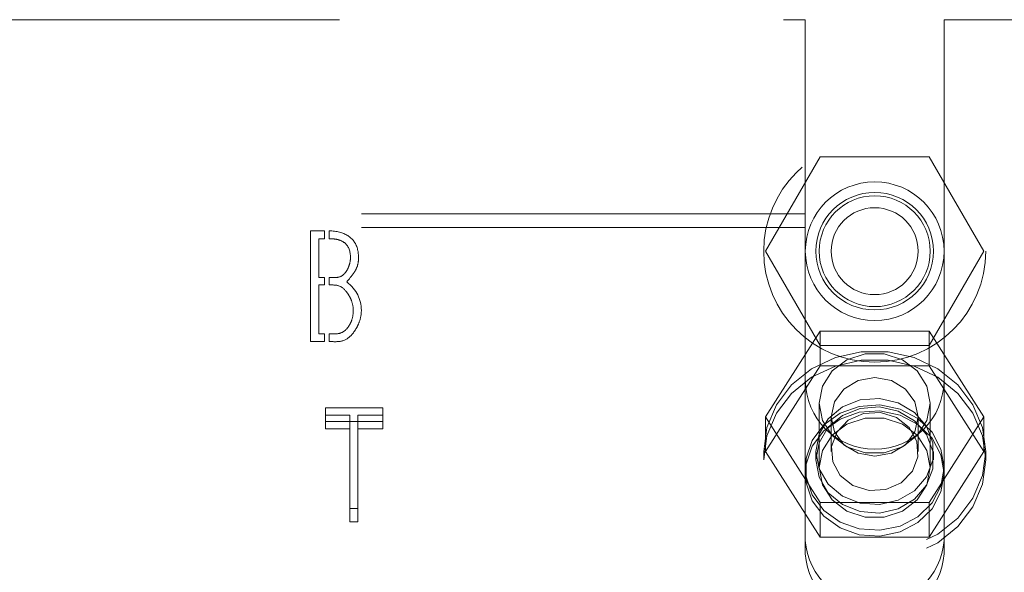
# Model space of a CAD drawing. Header units: inches. Extents: x 0.2 to 10.8, y 0.2 to 8.2.
# Tile 54 of 84: x 4.065 to 4.287, y 7.072 to 7.196. Entities that reach past the tile are written whole.
import ezdxf

# ---------------------------------------------------------------- set-up
doc = ezdxf.new("R2010")
doc.units = ezdxf.units.IN
doc.header["$MEASUREMENT"] = 0
doc.linetypes.add('HIDDEN', pattern=[0.07500000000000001, 0.05, -0.025])

msp = doc.modelspace()

# ---------------------------------------------------------------- linework, layer by layer
at = {"color": 7, "linetype": 'HIDDEN', "lineweight": 18}
for p, q in [((4.036962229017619, 7.196274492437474), (4.241912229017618, 7.196274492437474)), ((4.241912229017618, 7.196274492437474), (4.241912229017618, 7.152492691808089)), ((4.273162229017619, 7.196274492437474), (4.273162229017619, 7.152492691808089)), ((4.273162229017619, 7.196274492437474), (4.426937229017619, 7.196274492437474)), ((4.232942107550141, 7.144074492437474), (4.24523966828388, 7.165374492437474)), ((4.24523966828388, 7.165374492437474), (4.269834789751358, 7.165374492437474)), ((4.269834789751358, 7.165374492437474), (4.282132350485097, 7.144074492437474)), ((4.241912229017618, 7.152492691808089), (4.036962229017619, 7.152492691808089)), ((4.241912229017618, 7.149449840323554), (4.241912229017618, 7.152492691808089)), ((4.426937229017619, 7.152492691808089), (4.273162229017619, 7.152492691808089)), ((4.273162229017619, 7.149449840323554), (4.273162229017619, 7.152492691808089)), ((4.241912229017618, 7.149449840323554), (4.036962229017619, 7.149449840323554)), ((4.130442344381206, 7.123690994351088), (4.130442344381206, 7.148690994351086)), ((4.130442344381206, 7.148690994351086), (4.133631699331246, 7.148690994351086)), ((4.133631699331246, 7.148690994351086), (4.133631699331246, 7.146876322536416)), ((4.134631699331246, 7.146876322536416), (4.134631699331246, 7.148682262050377)), ((4.241912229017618, 7.075812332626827), (4.241912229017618, 7.149449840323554)), ((4.273162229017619, 7.075812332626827), (4.273162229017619, 7.149449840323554)), ((4.426937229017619, 7.149449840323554), (4.273162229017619, 7.149449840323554)), ((4.133631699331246, 7.146876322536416), (4.132314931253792, 7.146876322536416)), ((4.132314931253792, 7.146876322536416), (4.132314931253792, 7.138169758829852)), ((4.24523966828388, 7.122774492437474), (4.232942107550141, 7.144074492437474)), ((4.282132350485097, 7.144074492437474), (4.269834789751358, 7.122774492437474)), ((4.132314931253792, 7.138169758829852), (4.133631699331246, 7.138169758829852)), ((4.133631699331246, 7.138169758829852), (4.133631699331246, 7.136451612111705)), ((4.134631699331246, 7.136451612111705), (4.134631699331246, 7.138169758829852)), ((4.132314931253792, 7.136451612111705), (4.132314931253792, 7.125447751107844)), ((4.133631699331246, 7.136451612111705), (4.132314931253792, 7.136451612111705)), ((4.24523966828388, 7.12602187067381), (4.232942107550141, 7.10671751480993)), ((4.24523966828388, 7.118203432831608), (4.24523966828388, 7.12602187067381)), ((4.269834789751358, 7.12602187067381), (4.24523966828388, 7.12602187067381)), ((4.269834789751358, 7.118203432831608), (4.269834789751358, 7.12602187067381)), ((4.282132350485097, 7.10671751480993), (4.269834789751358, 7.12602187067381)), ((4.133631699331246, 7.123690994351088), (4.130442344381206, 7.123690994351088)), ((4.132314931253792, 7.125447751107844), (4.133631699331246, 7.125447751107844)), ((4.133631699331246, 7.125447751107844), (4.133631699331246, 7.123690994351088)), ((4.134631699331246, 7.123690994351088), (4.134631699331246, 7.125447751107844)), ((4.269834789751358, 7.122774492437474), (4.24523966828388, 7.122774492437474)), ((4.24523966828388, 7.118203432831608), (4.232942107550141, 7.098899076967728)), ((4.269834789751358, 7.118203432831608), (4.24523966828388, 7.118203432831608)), ((4.282132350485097, 7.098899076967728), (4.269834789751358, 7.118203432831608)), ((4.146724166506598, 7.108718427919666), (4.133867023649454, 7.108718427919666)), ((4.133867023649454, 7.105675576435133), (4.133867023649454, 7.108718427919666)), ((4.146724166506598, 7.105675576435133), (4.146724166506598, 7.108718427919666)), ((4.245037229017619, 7.109802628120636), (4.245037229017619, 7.095275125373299)), ((4.270037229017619, 7.095275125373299), (4.270037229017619, 7.109802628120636)), ((4.133867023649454, 7.107073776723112), (4.13934964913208, 7.107073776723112)), ((4.13934964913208, 7.10403092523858), (4.13934964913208, 7.107073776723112)), ((4.141125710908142, 7.10403092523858), (4.141125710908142, 7.107073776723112)), ((4.141125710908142, 7.107073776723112), (4.146724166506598, 7.107073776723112)), ((4.232942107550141, 7.098899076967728), (4.232942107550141, 7.10671751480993)), ((4.232942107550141, 7.10671751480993), (4.24523966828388, 7.08741315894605)), ((4.247742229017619, 7.10671751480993), (4.247742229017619, 7.098899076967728)), ((4.267332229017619, 7.098899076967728), (4.267332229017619, 7.10671751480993)), ((4.269834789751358, 7.08741315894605), (4.282132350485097, 7.10671751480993)), ((4.282132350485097, 7.098899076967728), (4.282132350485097, 7.10671751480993)), ((4.133867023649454, 7.105675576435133), (4.146724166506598, 7.105675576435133)), ((4.133867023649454, 7.10403092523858), (4.133867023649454, 7.105675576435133)), ((4.13934964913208, 7.10403092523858), (4.133867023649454, 7.10403092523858)), ((4.13934964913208, 7.083017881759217), (4.13934964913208, 7.10403092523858)), ((4.141125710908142, 7.10403092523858), (4.141125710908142, 7.083017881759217)), ((4.146724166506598, 7.10403092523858), (4.141125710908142, 7.10403092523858)), ((4.146724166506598, 7.105675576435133), (4.146724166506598, 7.10403092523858)), ((4.232537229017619, 7.098899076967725), (4.232537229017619, 7.096997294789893)), ((4.232942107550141, 7.098899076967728), (4.24523966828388, 7.079594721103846)), ((4.244287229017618, 7.098899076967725), (4.244287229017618, 7.096997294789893)), ((4.269834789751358, 7.079594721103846), (4.282132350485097, 7.098899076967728)), ((4.270787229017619, 7.096997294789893), (4.270787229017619, 7.098899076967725)), ((4.282537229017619, 7.096997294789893), (4.282537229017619, 7.098899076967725)), ((4.13934964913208, 7.086060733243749), (4.141125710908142, 7.086060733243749)), ((4.24523966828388, 7.08741315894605), (4.269834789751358, 7.08741315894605)), ((4.24523966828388, 7.079594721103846), (4.24523966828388, 7.08741315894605)), ((4.269834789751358, 7.079594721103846), (4.269834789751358, 7.08741315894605)), ((4.141125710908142, 7.083017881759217), (4.13934964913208, 7.083017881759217)), ((4.24523966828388, 7.079594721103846), (4.269834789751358, 7.079594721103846))]:
    msp.add_line(p, q, dxfattribs=at)
at = {"color": 7, "linetype": 'HIDDEN', "lineweight": 18, "flags": 128}
for points in [[(4.232537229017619, 7.098899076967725), (4.233263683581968, 7.104321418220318), (4.235400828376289, 7.109428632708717), (4.238824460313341, 7.113923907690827), (4.24333561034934, 7.117545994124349), (4.248672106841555, 7.120084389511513), (4.254523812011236, 7.121391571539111), (4.260550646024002, 7.121391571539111), (4.266402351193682, 7.120084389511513), (4.271738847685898, 7.117545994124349), (4.276249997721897, 7.113923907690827), (4.279673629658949, 7.109428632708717), (4.281810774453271, 7.104321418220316), (4.282537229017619, 7.098899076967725), (4.28181077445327, 7.093476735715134), (4.279673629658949, 7.088369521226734), (4.276249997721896, 7.083874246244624), (4.271738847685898, 7.080252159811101), (4.266402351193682, 7.077713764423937), (4.260550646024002, 7.07640658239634), (4.254523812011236, 7.07640658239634), (4.248672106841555, 7.077713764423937), (4.24333561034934, 7.080252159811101), (4.238824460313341, 7.083874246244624), (4.235400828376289, 7.088369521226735), (4.233263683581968, 7.093476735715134), (4.232537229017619, 7.098899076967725)], [(4.232537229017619, 7.096997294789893), (4.233263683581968, 7.102419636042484), (4.235400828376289, 7.107526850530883), (4.238824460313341, 7.112022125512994), (4.24333561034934, 7.115644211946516), (4.248672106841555, 7.118182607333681), (4.254523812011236, 7.119489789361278), (4.260550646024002, 7.119489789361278), (4.266402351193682, 7.118182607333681), (4.271738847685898, 7.115644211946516), (4.276249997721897, 7.112022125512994), (4.279673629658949, 7.107526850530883), (4.281810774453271, 7.102419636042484), (4.282537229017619, 7.096997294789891), (4.28181077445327, 7.0915749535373), (4.279673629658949, 7.086467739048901), (4.276249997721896, 7.08197246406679), (4.271738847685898, 7.078350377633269), (4.266402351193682, 7.075811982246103), (4.260550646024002, 7.074504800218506), (4.254523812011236, 7.074504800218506), (4.248672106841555, 7.075811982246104), (4.24333561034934, 7.078350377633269), (4.238824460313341, 7.081972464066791), (4.235400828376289, 7.086467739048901), (4.233263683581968, 7.091574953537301), (4.232537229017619, 7.096997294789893)], [(4.270037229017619, 7.109802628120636), (4.269283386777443, 7.113677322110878), (4.267112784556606, 7.117084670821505), (4.263787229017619, 7.119613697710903), (4.259707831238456, 7.120959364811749), (4.255366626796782, 7.120959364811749), (4.251287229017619, 7.119613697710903), (4.247961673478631, 7.117084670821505), (4.245791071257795, 7.113677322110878), (4.245037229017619, 7.109802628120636), (4.245791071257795, 7.105927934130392), (4.247961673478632, 7.102520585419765), (4.251287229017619, 7.099991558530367), (4.255366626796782, 7.098645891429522), (4.259707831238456, 7.098645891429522), (4.263787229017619, 7.099991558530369), (4.267112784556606, 7.102520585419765), (4.269283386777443, 7.105927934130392), (4.270037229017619, 7.109802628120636)], [(4.267332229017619, 7.10671751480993), (4.266586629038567, 7.110114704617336), (4.264463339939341, 7.112994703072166), (4.261285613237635, 7.114919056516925), (4.257537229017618, 7.115594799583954), (4.253788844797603, 7.114919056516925), (4.250611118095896, 7.112994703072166), (4.24848782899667, 7.110114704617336), (4.247742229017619, 7.10671751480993), (4.24848782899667, 7.103320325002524), (4.250611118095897, 7.100440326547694), (4.253788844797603, 7.098515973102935), (4.257537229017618, 7.097840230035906), (4.261285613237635, 7.098515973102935), (4.264463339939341, 7.100440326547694), (4.266586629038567, 7.103320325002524), (4.267332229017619, 7.10671751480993)], [(4.244287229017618, 7.098899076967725), (4.245005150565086, 7.102798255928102), (4.247081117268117, 7.106274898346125), (4.250290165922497, 7.10895225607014), (4.254284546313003, 7.11054019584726), (4.258631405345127, 7.110866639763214), (4.262859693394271, 7.109896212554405), (4.26651120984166, 7.107734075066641), (4.269190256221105, 7.104614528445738), (4.270606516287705, 7.100875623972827), (4.270606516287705, 7.096922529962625), (4.269190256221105, 7.093183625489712), (4.26651120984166, 7.09006407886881), (4.262859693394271, 7.087901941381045), (4.258631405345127, 7.086931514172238), (4.254284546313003, 7.08725795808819), (4.250290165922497, 7.088845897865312), (4.247081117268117, 7.091523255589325), (4.245005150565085, 7.09499989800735), (4.244287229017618, 7.098899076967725)], [(4.273162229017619, 7.095275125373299), (4.272468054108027, 7.099449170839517), (4.270447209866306, 7.103252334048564), (4.267279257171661, 7.106346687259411), (4.263245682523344, 7.108457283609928), (4.258704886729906, 7.109396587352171), (4.254060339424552, 7.109081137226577), (4.249724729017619, 7.107538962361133), (4.246083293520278, 7.104907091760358), (4.243459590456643, 7.101419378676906), (4.242086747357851, 7.097385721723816), (4.242086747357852, 7.093164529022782), (4.243459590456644, 7.089130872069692), (4.246083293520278, 7.085643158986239), (4.249724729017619, 7.083011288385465), (4.254060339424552, 7.081469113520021), (4.258704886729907, 7.081153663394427), (4.263245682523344, 7.08209296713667), (4.267279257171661, 7.084203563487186), (4.270447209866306, 7.087297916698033), (4.272468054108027, 7.091101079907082), (4.273162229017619, 7.095275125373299)], [(4.273162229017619, 7.093954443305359), (4.272468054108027, 7.098128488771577), (4.270447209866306, 7.101931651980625), (4.267279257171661, 7.105026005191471), (4.263245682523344, 7.107136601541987), (4.258704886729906, 7.108075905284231), (4.254060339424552, 7.107760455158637), (4.249724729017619, 7.106218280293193), (4.246083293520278, 7.103586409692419), (4.243459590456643, 7.100098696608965), (4.242086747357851, 7.096065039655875), (4.242086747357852, 7.091843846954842), (4.243459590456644, 7.087810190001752), (4.246083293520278, 7.0843224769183), (4.249724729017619, 7.081690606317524), (4.254060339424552, 7.080148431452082), (4.258704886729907, 7.079832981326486), (4.263245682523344, 7.080772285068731), (4.267279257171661, 7.082882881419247), (4.270447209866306, 7.085977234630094), (4.272468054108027, 7.089780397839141), (4.273162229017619, 7.093954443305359)], [(4.244287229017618, 7.096997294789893), (4.245005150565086, 7.100896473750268), (4.247081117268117, 7.104373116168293), (4.250290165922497, 7.107050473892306), (4.254284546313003, 7.108638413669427), (4.258631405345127, 7.10896485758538), (4.262859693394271, 7.107994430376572), (4.26651120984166, 7.105832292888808), (4.269190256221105, 7.102712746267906), (4.270606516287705, 7.098973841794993), (4.270606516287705, 7.095020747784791), (4.269190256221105, 7.091281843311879), (4.26651120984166, 7.088162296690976), (4.262859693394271, 7.086000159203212), (4.258631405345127, 7.085029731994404), (4.254284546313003, 7.085356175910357), (4.250290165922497, 7.086944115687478), (4.247081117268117, 7.089621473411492), (4.245005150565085, 7.093098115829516), (4.244287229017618, 7.096997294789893)], [(4.270037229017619, 7.095275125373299), (4.269283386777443, 7.099149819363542), (4.267112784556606, 7.102557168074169), (4.263787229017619, 7.105086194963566), (4.259707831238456, 7.106431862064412), (4.255366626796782, 7.106431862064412), (4.251287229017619, 7.105086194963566), (4.247961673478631, 7.102557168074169), (4.245791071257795, 7.099149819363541), (4.245037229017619, 7.095275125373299), (4.245791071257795, 7.091400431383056), (4.247961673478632, 7.087993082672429), (4.251287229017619, 7.085464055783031), (4.255366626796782, 7.084118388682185), (4.259707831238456, 7.084118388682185), (4.263787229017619, 7.085464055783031), (4.267112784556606, 7.087993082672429), (4.269283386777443, 7.091400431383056), (4.270037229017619, 7.095275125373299)], [(4.262434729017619, 7.10658703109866), (4.258815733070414, 7.107700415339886), (4.255002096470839, 7.10747387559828), (4.251574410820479, 7.105941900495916), (4.24905451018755, 7.103337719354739), (4.247826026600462, 7.100057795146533), (4.248075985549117, 7.09660146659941), (4.249766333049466, 7.093494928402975), (4.252639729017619, 7.091211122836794), (4.256258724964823, 7.090097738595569), (4.260072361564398, 7.090324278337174), (4.26350004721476, 7.091856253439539), (4.266019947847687, 7.094460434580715), (4.267248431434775, 7.09774035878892), (4.266998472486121, 7.101196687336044), (4.265308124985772, 7.104303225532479), (4.262434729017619, 7.10658703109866)]]:
    msp.add_lwpolyline(points, dxfattribs=at)
at = {"color": 7, "linetype": 'HIDDEN', "lineweight": 18}
for radius in [0.02499999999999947, 0.01562500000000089, 0.01325000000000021, 0.01250000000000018, 0.009795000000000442]:
    msp.add_circle((4.257537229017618, 7.144074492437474), radius, dxfattribs=at)
for centre, radius, start, end in [((4.257537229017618, 7.115024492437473), 0.01562500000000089, 180, 0), ((4.257537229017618, 7.079971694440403), 0.0156648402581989, 184.0872180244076, 355.9127819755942), ((4.257537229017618, 7.07692884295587), 0.01566484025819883, 184.0872180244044, 355.9127819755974)]:
    msp.add_arc(centre, radius, start, end, dxfattribs=at)
for points, knots in [([(4.134631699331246, 7.148682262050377), (4.136368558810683, 7.14862296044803), (4.139151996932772, 7.147886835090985), (4.141029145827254, 7.145495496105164), (4.141360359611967, 7.142439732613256), (4.141114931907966, 7.140796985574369), (4.140559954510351, 7.139691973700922), (4.140372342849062, 7.139409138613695), (4.139912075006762, 7.138734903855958), (4.139297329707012, 7.137949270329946), (4.138627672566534, 7.137165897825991)], [0, 0, 0, 0, 0.25, 0.5, 0.625, 0.75, 0.8125, 0.84375, 0.875, 1, 1, 1, 1]), ([(4.139457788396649, 7.142590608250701), (4.139457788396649, 7.144065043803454), (4.138854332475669, 7.145707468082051), (4.137057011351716, 7.146619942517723), (4.135751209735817, 7.146863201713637), (4.134941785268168, 7.146876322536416), (4.134631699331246, 7.146876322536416)], [0, 0, 0, 0, 0.5, 0.75, 0.875, 1, 1, 1, 1]), ([(4.134631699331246, 7.138169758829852), (4.135268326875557, 7.138169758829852), (4.13661213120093, 7.13803296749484), (4.13787374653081, 7.138573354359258), (4.138756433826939, 7.139884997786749), (4.139280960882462, 7.141047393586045), (4.139457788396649, 7.141973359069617), (4.139457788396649, 7.142590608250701)], [0, 0, 0, 0, 0.25, 0.5, 0.625, 0.75, 1, 1, 1, 1]), ([(4.140094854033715, 7.13073732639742), (4.140094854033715, 7.131449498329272), (4.13989245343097, 7.132519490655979), (4.13926751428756, 7.133883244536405), (4.13830501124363, 7.135382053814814), (4.136811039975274, 7.136542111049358), (4.135378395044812, 7.136451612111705), (4.134631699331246, 7.136451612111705)], [0, 0, 0, 0, 0.25, 0.375, 0.5, 0.75, 1, 1, 1, 1]), ([(4.134631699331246, 7.125447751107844), (4.135367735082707, 7.125447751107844), (4.136902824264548, 7.125301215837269), (4.138420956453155, 7.126192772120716), (4.139353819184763, 7.127562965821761), (4.13991054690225, 7.128834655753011), (4.140094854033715, 7.129954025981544), (4.140094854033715, 7.13073732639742)], [0, 0, 0, 0, 0.25, 0.5, 0.625, 0.75, 1, 1, 1, 1]), ([(4.141909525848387, 7.13073732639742), (4.141909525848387, 7.129801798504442), (4.141639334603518, 7.128404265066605), (4.140805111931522, 7.126654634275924), (4.139477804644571, 7.124745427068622), (4.137539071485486, 7.123506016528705), (4.135598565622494, 7.123690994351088), (4.134631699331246, 7.123690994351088)], [0, 0, 0, 0, 0.25, 0.375, 0.5, 0.75, 1, 1, 1, 1])]:
    msp.add_open_spline(points, degree=3, knots=knots, dxfattribs=at)
msp.add_open_spline([(4.138627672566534, 7.137165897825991), (4.140828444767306, 7.135370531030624), (4.141909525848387, 7.133227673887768), (4.141909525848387, 7.13073732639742)], degree=3, dxfattribs=at)

doc.saveas('drawing.dxf')
